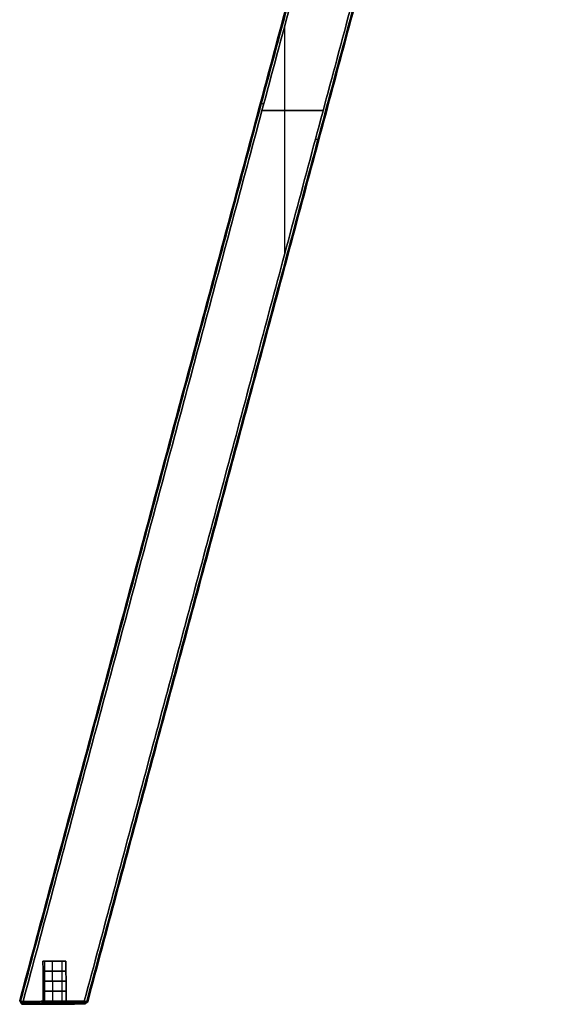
# Model space of a CAD drawing. Header units: millimetres. Extents: x -589 to 0, y -3 to 790.
# Tile 1 of 17: x -550 to -365, y -3 to 340. Entities that reach past the tile are written whole.
import ezdxf

# ---------------------------------------------------------------- set-up
doc = ezdxf.new("R2010")
doc.units = ezdxf.units.MM
doc.header["$MEASUREMENT"] = 0
doc.layers.add('IGES LEVEL 3', color=7, linetype='Continuous')

msp = doc.modelspace()

# ---------------------------------------------------------------- linework, layer by layer
at = {"layer": 'IGES LEVEL 3', "color": 255, "extrusion": (0.258819, 0.965926, 0)}
for centre, radius, start, end in [((529.31, -278.8, 180.13), 1.2, 270, 360), ((529.31, -246.2, 180.13), 1.2, 0, 90), ((529.31, 246.2, 180.13), 1.2, 270, 360), ((529.31, 278.8, 180.13), 1.2, 0, 90), ((508.71, -246.2, 172.97), 1.2, 90, 180), ((508.71, -278.8, 172.97), 1.2, 180, 270), ((508.71, 278.8, 172.97), 1.2, 90, 180), ((508.71, 246.2, 172.97), 1.2, 180, 270), ((529.31, -278.8, -144.65), 0.7, 274.7661, 360), ((529.31, -246.2, -144.65), 0.7, 0, 85.2339), ((529.31, 246.2, -144.65), 0.7, 274.7661, 360), ((529.31, 278.8, -144.65), 0.7, 0, 85.2339)]:
    msp.add_arc(centre, radius, start, end, dxfattribs=at)
at = {"layer": 'IGES LEVEL 3', "extrusion": (-0.005846, 0.999983, 0)}
for centre, radius, start, end in [((537.55, -262.5, 15), 4, 0, 180), ((537.55, 262.5, 15), 4, 0, 180), ((537.55, 262.5, 15), 4, 180, 0), ((537.55, -262.5), 5, 0, 180), ((537.55, -262.5), 5, 180, 0), ((537.55, 262.5), 5, 0, 180), ((537.55, 262.5), 5, 180, 0), ((537.55, -262.5, 1), 4, 0, 180), ((537.55, -262.5, 1), 4, 180, 0), ((537.55, 262.5, 1), 4, 0, 180), ((537.55, 262.5, 1), 4, 180, 0)]:
    msp.add_arc(centre, radius, start, end, dxfattribs=at)
at = {"layer": 'IGES LEVEL 3', "extrusion": (-0.005846, 0.999983, 4.93038e-32)}
msp.add_arc((537.55, -262.5, 15), 4, 180, 0, dxfattribs=at)
at = {"layer": 'IGES LEVEL 3', "color": 255, "extrusion": (-0.005846, 0.999983, 0)}
for centre, radius, start, end in [((537.55, -262.5, 15), 4, 0, 180), ((537.55, -262.5, 15), 4, 0, 180), ((537.55, 262.5, 15), 4, 0, 180), ((537.55, 262.5, 15), 4, 0, 180), ((537.55, -262.5, 11.5), 4, 360, 180), ((537.55, -262.5, 11.5), 4, 180, 360), ((537.55, 262.5, 11.5), 4, 360, 180), ((537.55, 262.5, 11.5), 4, 180, 360), ((537.55, -262.5, 8), 4, 360, 180), ((537.55, -262.5, 8), 4, 180, 360), ((537.55, 262.5, 8), 4, 360, 180), ((537.55, 262.5, 8), 4, 180, 360), ((537.55, -262.5, 4.5), 4, 360, 180), ((537.55, -262.5, 4.5), 4, 180, 360), ((537.55, 262.5, 4.5), 4, 360, 180), ((537.55, 262.5, 4.5), 4, 180, 360), ((537.55, -262.5), 5, 0, 180), ((537.55, -262.5), 5, 0, 180), ((537.55, -262.5), 5, 180, 0), ((537.55, -262.5), 5, 180, 0), ((537.55, 262.5), 5, 0, 180), ((537.55, 262.5), 5, 0, 180), ((537.55, 262.5), 5, 180, 0), ((537.55, 262.5), 5, 180, 0), ((537.55, -262.5, 0.25), 4.75, 360, 180), ((537.55, -262.5, 0.25), 4.75, 180, 360), ((537.55, 262.5, 0.25), 4.75, 360, 180), ((537.55, 262.5, 0.25), 4.75, 180, 360), ((537.55, -262.5, 0.5), 4.5, 360, 180), ((537.55, -262.5, 0.5), 4.5, 180, 360), ((537.55, 262.5, 0.5), 4.5, 360, 180), ((537.55, 262.5, 0.5), 4.5, 180, 360), ((537.55, -262.5, 0.75), 4.25, 360, 180), ((537.55, -262.5, 0.75), 4.25, 180, 360), ((537.55, 262.5, 0.75), 4.25, 360, 180), ((537.55, 262.5, 0.75), 4.25, 180, 360), ((537.55, -262.5, 1), 4, 0, 180), ((537.55, -262.5, 1), 4, 0, 180), ((537.55, -262.5, 1), 4, 180, 0), ((537.55, -262.5, 1), 4, 180, 0), ((537.55, 262.5, 1), 4, 0, 180), ((537.55, 262.5, 1), 4, 0, 180), ((537.55, 262.5, 1), 4, 180, 0), ((537.55, 262.5, 1), 4, 180, 0)]:
    msp.add_arc(centre, radius, start, end, dxfattribs=at)
at = {"layer": 'IGES LEVEL 3', "color": 255, "extrusion": (-0.005846, 0.999983, 4.93038e-32)}
for centre in [(537.55, -262.5, 15), (537.55, -262.5, 15), (537.55, 262.5, 15), (537.55, 262.5, 15)]:
    msp.add_arc(centre, 4, 180, 0, dxfattribs=at)
at = {"layer": 'IGES LEVEL 3', "extrusion": (0.258819, 0.965926, -1.32359e-14)}
for centre in [(529.31, -278.8, -144.15), (529.31, 246.2, -144.15)]:
    msp.add_arc(centre, 1.2, 275.455, 0, dxfattribs=at)
at = {"layer": 'IGES LEVEL 3', "extrusion": (0.258819, 0.965926, 0)}
for centre, radius, start, end in [((529.31, -246.2, -144.15), 1.2, 0, 84.545), ((529.31, 278.8, -144.15), 1.2, 0, 84.545), ((529.31, -278.8, -145.15), 0.2, 270, 0)]:
    msp.add_arc(centre, radius, start, end, dxfattribs=at)
at = {"layer": 'IGES LEVEL 3', "color": 255, "extrusion": (0.258819, 0.965926, -1.18308e-14)}
for centre in [(529.31, -278.8, -144.15), (529.31, -278.8, -144.15), (529.31, 246.2, -144.15), (529.31, 246.2, -144.15)]:
    msp.add_arc(centre, 1.2, 275.455, 0, dxfattribs=at)
at = {"layer": 'IGES LEVEL 3', "color": 255, "extrusion": (0.258819, 0.965926, 3.43166e-15)}
for centre in [(529.31, -246.2, -144.15), (529.31, 278.8, -144.15)]:
    msp.add_arc(centre, 1.2, 0, 84.545, dxfattribs=at)
at = {"layer": 'IGES LEVEL 3', "color": 255, "extrusion": (0.258819, 0.965926, 3.86062e-15)}
for centre in [(529.31, -246.2, -144.15), (529.31, 278.8, -144.15)]:
    msp.add_arc(centre, 1.2, 0, 84.545, dxfattribs=at)
at = {"layer": 'IGES LEVEL 3', "extrusion": (0.258819, 0.965926, -9.40926e-15)}
for centre in [(529.31, -246.2, -145.15), (529.31, 278.8, -145.15)]:
    msp.add_arc(centre, 0.2, 360, 90, dxfattribs=at)
at = {"layer": 'IGES LEVEL 3', "color": 255, "extrusion": (0.258819, 0.965926, 1.71583e-15)}
for centre in [(529.31, -278.8, -145.15), (529.31, -278.8, -145.15), (529.31, 246.2, -145.15), (529.31, 246.2, -145.15)]:
    msp.add_arc(centre, 0.2, 270, 0, dxfattribs=at)
at = {"layer": 'IGES LEVEL 3', "color": 255, "extrusion": (0.258819, 0.965926, -9.40926e-15)}
for centre in [(529.31, -246.2, -145.15), (529.31, -246.2, -145.15), (529.31, 278.8, -145.15), (529.31, 278.8, -145.15)]:
    msp.add_arc(centre, 0.2, 360, 90, dxfattribs=at)
at = {"layer": 'IGES LEVEL 3', "extrusion": (0.258819, 0.965926, -7.88861e-31)}
msp.add_arc((529.31, 246.2, -145.15), 0.2, 270, 0, dxfattribs=at)
at = {"layer": 'IGES LEVEL 3'}
for points, degree in [([(-549.74, -1.93, -278.8), (-466.31, 309.43, -278.8), (-382.88, 620.79, -278.8)], 2), ([(-382.88, 620.79, -246.2), (-466.31, 309.43, -246.2), (-549.74, -1.93, -246.2)], 2), ([(-549.74, -1.93, 246.2), (-466.31, 309.43, 246.2), (-382.88, 620.79, 246.2)], 2), ([(-382.88, 620.79, 278.8), (-466.31, 309.43, 278.8), (-549.74, -1.93, 278.8)], 2), ([(-381.95, 619.62, -280), (-465.26, 308.71, -280), (-548.57, -2.21, -280)], 2), ([(-548.57, -2.21, -245), (-465.26, 308.71, -245), (-381.95, 619.62, -245)], 2), ([(-381.95, 619.62, 245), (-465.26, 308.71, 245), (-548.57, -2.21, 245)], 2), ([(-548.57, -2.21, 280), (-465.26, 308.71, 280), (-381.95, 619.62, 280)], 2), ([(-366, 599.56, -245), (-446.61, 298.74, -245), (-527.21, -2.08, -245)], 2), ([(-527.21, -2.08, -280), (-446.61, 298.74, -280), (-366, 599.56, -280)], 2), ([(-366, 599.56, 280), (-446.61, 298.74, 280), (-527.21, -2.08, 280)], 2), ([(-527.21, -2.08, 245), (-446.61, 298.74, 245), (-366, 599.56, 245)], 2), ([(-526.04, -2.34, -246.2), (-445.56, 298.03, -246.2), (-365.07, 598.4, -246.2)], 2), ([(-365.07, 598.4, -278.8), (-445.56, 298.03, -278.8), (-526.04, -2.34, -278.8)], 2), ([(-526.04, -2.34, 278.8), (-445.56, 298.03, 278.8), (-365.07, 598.4, 278.8)], 2), ([(-365.07, 598.4, 246.2), (-445.56, 298.03, 246.2), (-526.04, -2.34, 246.2)], 2), ([(-541.54, -2.17, -262.5), (-541.59, 4.83, -262.5), (-541.63, 11.83, -262.5)], 2), ([(-541.54, -2.17, 262.5), (-541.59, 4.83, 262.5), (-541.63, 11.83, 262.5)], 2), ([(-533.63, 11.88, -262.5), (-533.59, 4.88, -262.5), (-533.54, -2.12, -262.5)], 2), ([(-533.63, 11.88, 262.5), (-533.59, 4.88, 262.5), (-533.54, -2.12, 262.5)], 2), ([(-549.74, -1.93, -278.8), (-549.39, -2.54, -278.8), (-549.03, -3.16, -278.8)], 2), ([(-549.74, -1.93, -246.2), (-549.39, -2.54, -246.2), (-549.03, -3.16, -246.2)], 2), ([(-549.74, -1.93, -246.2), (-549.74, -1.93, -262.5), (-549.74, -1.93, -278.8)], 2), ([(-549.74, -1.93, 246.2), (-549.39, -2.54, 246.2), (-549.03, -3.16, 246.2)], 2), ([(-549.74, -1.93, 278.8), (-549.39, -2.54, 278.8), (-549.03, -3.16, 278.8)], 2), ([(-549.74, -1.93, 278.8), (-549.74, -1.93, 262.5), (-549.74, -1.93, 246.2)], 2), ([(-549.03, -3.16, -246.2), (-549.03, -3.16, -262.5), (-549.03, -3.16, -278.8)], 2), ([(-549.03, -3.16, 278.8), (-549.03, -3.16, 262.5), (-549.03, -3.16, 246.2)], 2), ([(-548.69, -2.21, -279.99), (-548.74, -2.54, -279.66), (-548.8, -2.88, -279.33), (-548.84, -3.21, -279)], 3), ([(-548.69, -2.21, 245.01), (-548.74, -2.54, 245.34), (-548.8, -2.88, 245.67), (-548.84, -3.21, 246)], 3), ([(-527.21, -3.08, -279), (-538.02, -3.15, -279), (-548.84, -3.21, -279)], 2), ([(-548.84, -3.21, -246), (-538.02, -3.15, -246), (-527.21, -3.08, -246)], 2), ([(-527.21, -3.08, 246), (-538.02, -3.15, 246), (-548.84, -3.21, 246)], 2), ([(-548.84, -3.21, 279), (-538.02, -3.15, 279), (-527.21, -3.08, 279)], 2), ([(-548.84, -3.21, -279), (-548.84, -3.21, -262.5), (-548.84, -3.21, -246)], 2), ([(-548.84, -3.21, 246), (-548.84, -3.21, 262.5), (-548.84, -3.21, 279)], 2), ([(-527.21, -2.08, -245), (-537.89, -2.14, -245), (-548.57, -2.21, -245)], 2), ([(-548.57, -2.21, -280), (-537.89, -2.14, -280), (-527.21, -2.08, -280)], 2), ([(-527.21, -2.08, 280), (-537.89, -2.14, 280), (-548.57, -2.21, 280)], 2), ([(-548.57, -2.21, 245), (-537.89, -2.14, 245), (-527.21, -2.08, 245)], 2), ([(-542.54, -3.17, -262.5), (-542.04, -2.67, -262.5), (-541.54, -2.17, -262.5)], 2), ([(-542.54, -3.17, 262.5), (-542.04, -2.67, 262.5), (-541.54, -2.17, 262.5)], 2), ([(-533.54, -2.12, -262.5), (-533.04, -2.62, -262.5), (-532.54, -3.11, -262.5)], 2), ([(-533.54, -2.12, 262.5), (-533.04, -2.62, 262.5), (-532.54, -3.11, 262.5)], 2), ([(-527.21, -3.08, -279), (-527.21, -2.75, -279.33), (-527.21, -2.42, -279.67), (-527.21, -2.08, -280)], 3), ([(-527.21, -2.08, -245), (-527.21, -2.58, -245.5), (-527.21, -3.08, -246)], 2), ([(-527.21, -3.08, 246), (-527.21, -2.75, 245.67), (-527.21, -2.42, 245.33), (-527.21, -2.08, 245)], 3), ([(-527.21, -2.08, 280), (-527.21, -2.58, 279.5), (-527.21, -3.08, 279)], 2), ([(-527, -3.08, -278.8), (-527, -3.08, -278.91), (-527.1, -3.08, -279), (-527.21, -3.08, -279)], 3), ([(-527.21, -3.08, -246), (-527.09, -3.08, -246), (-527, -3.08, -246.09), (-527, -3.08, -246.2)], 3), ([(-527, -3.08, 246.2), (-527, -3.08, 246.09), (-527.1, -3.08, 246), (-527.21, -3.08, 246)], 3), ([(-527.21, -3.08, 279), (-527.09, -3.08, 279), (-527, -3.08, 278.91), (-527, -3.08, 278.8)], 3), ([(-526.04, -2.34, -278.8), (-526.52, -2.71, -278.8), (-527, -3.08, -278.8)], 2), ([(-527, -3.08, -246.2), (-526.68, -2.83, -246.2), (-526.36, -2.59, -246.2), (-526.04, -2.34, -246.2)], 3), ([(-526.04, -2.34, 246.2), (-526.52, -2.71, 246.2), (-527, -3.08, 246.2)], 2), ([(-527, -3.08, 278.8), (-526.68, -2.83, 278.8), (-526.36, -2.59, 278.8), (-526.04, -2.34, 278.8)], 3), ([(-527, -3.08, -246.2), (-527, -3.08, -262.5), (-527, -3.08, -278.8)], 2), ([(-527, -3.08, 278.8), (-527, -3.08, 262.5), (-527, -3.08, 246.2)], 2), ([(-526.04, -2.34, -278.8), (-526.04, -2.34, -262.5), (-526.04, -2.34, -246.2)], 2), ([(-526.04, -2.34, 246.2), (-526.04, -2.34, 262.5), (-526.04, -2.34, 278.8)], 2)]:
    msp.add_open_spline(points, degree=degree, dxfattribs=at)
at = {"layer": 'IGES LEVEL 3', "color": 255}
for points, degree in [([(-549.74, -1.93, -278.8), (-466.31, 309.43, -278.8), (-382.88, 620.79, -278.8)], 2), ([(-549.74, -1.93, -278.8), (-466.31, 309.43, -278.8), (-382.88, 620.79, -278.8)], 2), ([(-382.88, 620.79, -246.2), (-466.31, 309.43, -246.2), (-549.74, -1.93, -246.2)], 2), ([(-549.74, -1.93, -262.5), (-466.31, 309.43, -262.5), (-382.88, 620.79, -262.5)], 2), ([(-382.88, 620.79, -246.2), (-466.31, 309.43, -246.2), (-549.74, -1.93, -246.2)], 2), ([(-549.74, -1.93, 246.2), (-466.31, 309.43, 246.2), (-382.88, 620.79, 246.2)], 2), ([(-549.74, -1.93, 246.2), (-466.31, 309.43, 246.2), (-382.88, 620.79, 246.2)], 2), ([(-382.88, 620.79, 278.8), (-466.31, 309.43, 278.8), (-549.74, -1.93, 278.8)], 2), ([(-549.74, -1.93, 262.5), (-466.31, 309.43, 262.5), (-382.88, 620.79, 262.5)], 2), ([(-382.88, 620.79, 278.8), (-466.31, 309.43, 278.8), (-549.74, -1.93, 278.8)], 2), ([(-549.32, -2.05, -279.73), (-465.93, 309.16, -279.73), (-382.54, 620.36, -279.73)], 2), ([(-549.32, -2.05, -245.27), (-465.93, 309.16, -245.27), (-382.54, 620.36, -245.27)], 2), ([(-549.32, -2.05, 245.27), (-465.93, 309.16, 245.27), (-382.54, 620.36, 245.27)], 2), ([(-549.32, -2.05, 279.73), (-465.93, 309.16, 279.73), (-382.54, 620.36, 279.73)], 2), ([(-548.57, -2.21, -245), (-465.26, 308.71, -245), (-381.95, 619.62, -245)], 2), ([(-381.95, 619.62, -280), (-465.26, 308.71, -280), (-548.57, -2.21, -280)], 2), ([(-381.95, 619.62, -280), (-465.26, 308.71, -280), (-548.57, -2.21, -280)], 2), ([(-548.57, -2.21, -245), (-465.26, 308.71, -245), (-381.95, 619.62, -245)], 2), ([(-548.57, -2.21, 280), (-465.26, 308.71, 280), (-381.95, 619.62, 280)], 2), ([(-381.95, 619.62, 245), (-465.26, 308.71, 245), (-548.57, -2.21, 245)], 2), ([(-381.95, 619.62, 245), (-465.26, 308.71, 245), (-548.57, -2.21, 245)], 2), ([(-548.57, -2.21, 280), (-465.26, 308.71, 280), (-381.95, 619.62, 280)], 2), ([(-366, 599.56, -245), (-446.61, 298.74, -245), (-527.21, -2.08, -245)], 2), ([(-366, 599.56, -245), (-446.61, 298.74, -245), (-527.21, -2.08, -245)], 2), ([(-527.21, -2.08, -280), (-446.61, 298.74, -280), (-366, 599.56, -280)], 2), ([(-527.21, -2.08, -280), (-446.61, 298.74, -280), (-366, 599.56, -280)], 2), ([(-366, 599.56, 280), (-446.61, 298.74, 280), (-527.21, -2.08, 280)], 2), ([(-366, 599.56, 280), (-446.61, 298.74, 280), (-527.21, -2.08, 280)], 2), ([(-527.21, -2.08, 245), (-446.61, 298.74, 245), (-366, 599.56, 245)], 2), ([(-527.21, -2.08, 245), (-446.61, 298.74, 245), (-366, 599.56, 245)], 2), ([(-526.38, -2.27, -245.35), (-445.86, 298.24, -245.35), (-365.34, 598.74, -245.35)], 2), ([(-526.38, -2.27, -279.65), (-445.86, 298.24, -279.65), (-365.34, 598.74, -279.65)], 2), ([(-526.38, -2.27, 279.65), (-445.86, 298.24, 279.65), (-365.34, 598.74, 279.65)], 2), ([(-526.38, -2.27, 245.35), (-445.86, 298.24, 245.35), (-365.34, 598.74, 245.35)], 2), ([(-526.04, -2.34, -246.2), (-445.56, 298.03, -246.2), (-365.07, 598.4, -246.2)], 2), ([(-365.07, 598.4, -278.8), (-445.56, 298.03, -278.8), (-526.04, -2.34, -278.8)], 2), ([(-526.04, -2.34, -246.2), (-445.56, 298.03, -246.2), (-365.07, 598.4, -246.2)], 2), ([(-365.07, 598.4, -262.5), (-445.56, 298.03, -262.5), (-526.04, -2.34, -262.5)], 2), ([(-365.07, 598.4, -278.8), (-445.56, 298.03, -278.8), (-526.04, -2.34, -278.8)], 2), ([(-526.04, -2.34, 278.8), (-445.56, 298.03, 278.8), (-365.07, 598.4, 278.8)], 2), ([(-365.07, 598.4, 246.2), (-445.56, 298.03, 246.2), (-526.04, -2.34, 246.2)], 2), ([(-526.04, -2.34, 278.8), (-445.56, 298.03, 278.8), (-365.07, 598.4, 278.8)], 2), ([(-365.07, 598.4, 262.5), (-445.56, 298.03, 262.5), (-526.04, -2.34, 262.5)], 2), ([(-365.07, 598.4, 246.2), (-445.56, 298.03, 246.2), (-526.04, -2.34, 246.2)], 2), ([(-457.29, 258.88, -245), (-457.29, 298.68, -245), (-457.29, 338.47, -245)], 2), ([(-457.29, 258.88, -280), (-457.29, 298.68, -280), (-457.29, 338.47, -280)], 2), ([(-457.29, 258.88, 280), (-457.29, 298.68, 280), (-457.29, 338.47, 280)], 2), ([(-457.29, 258.88, 245), (-457.29, 298.68, 245), (-457.29, 338.47, 245)], 2), ([(-466.31, 309.43, -278.8), (-466.31, 309.43, -262.5), (-466.31, 309.43, -246.2)], 2), ([(-466.31, 309.43, 246.2), (-466.31, 309.43, 262.5), (-466.31, 309.43, 278.8)], 2), ([(-443.94, 308.71, -245), (-454.6, 308.71, -245), (-465.26, 308.71, -245)], 2), ([(-465.26, 308.71, -280), (-454.6, 308.71, -280), (-443.94, 308.71, -280)], 2), ([(-443.94, 308.71, 280), (-454.6, 308.71, 280), (-465.26, 308.71, 280)], 2), ([(-465.26, 308.71, 245), (-454.6, 308.71, 245), (-443.94, 308.71, 245)], 2), ([(-445.56, 298.03, -278.8), (-445.56, 298.03, -262.5), (-445.56, 298.03, -246.2)], 2), ([(-445.56, 298.03, 246.2), (-445.56, 298.03, 262.5), (-445.56, 298.03, 278.8)], 2), ([(-541.63, 11.83, -262.5), (-537.63, 11.86, -262.5), (-533.63, 11.88, -262.5)], 2), ([(-541.63, 11.83, 262.5), (-537.63, 11.86, 262.5), (-533.63, 11.88, 262.5)], 2), ([(-541.63, 11.83, -262.5), (-541.59, 4.83, -262.5), (-541.54, -2.17, -262.5)], 2), ([(-541.54, -2.17, -262.5), (-541.59, 4.83, -262.5), (-541.63, 11.83, -262.5)], 2), ([(-541.63, 11.83, 262.5), (-541.59, 4.83, 262.5), (-541.54, -2.17, 262.5)], 2), ([(-541.54, -2.17, 262.5), (-541.59, 4.83, 262.5), (-541.63, 11.83, 262.5)], 2), ([(-541.15, 11.84, -260.61), (-541.11, 4.84, -260.61), (-541.07, -2.16, -260.61)], 2), ([(-541.15, 11.84, -264.39), (-541.11, 4.84, -264.39), (-541.07, -2.16, -264.39)], 2), ([(-541.15, 11.84, 264.39), (-541.11, 4.84, 264.39), (-541.07, -2.16, 264.39)], 2), ([(-541.15, 11.84, 260.61), (-541.11, 4.84, 260.61), (-541.07, -2.16, 260.61)], 2), ([(-538.41, 11.85, -258.58), (-538.37, 4.85, -258.58), (-538.32, -2.15, -258.58)], 2), ([(-538.41, 11.85, -266.42), (-538.37, 4.85, -266.42), (-538.32, -2.15, -266.42)], 2), ([(-538.41, 11.85, 266.42), (-538.37, 4.85, 266.42), (-538.32, -2.15, 266.42)], 2), ([(-538.41, 11.85, 258.58), (-538.37, 4.85, 258.58), (-538.32, -2.15, 258.58)], 2), ([(-537.63, 11.86, -266.5), (-537.63, 11.86, -262.5), (-537.63, 11.86, -258.5)], 2), ([(-537.63, 11.86, 258.5), (-537.63, 11.86, 262.5), (-537.63, 11.86, 266.5)], 2), ([(-535.09, 11.87, -259.41), (-535.05, 4.87, -259.41), (-535.01, -2.13, -259.41)], 2), ([(-535.09, 11.87, -265.59), (-535.05, 4.87, -265.59), (-535.01, -2.13, -265.59)], 2), ([(-535.09, 11.87, 265.59), (-535.05, 4.87, 265.59), (-535.01, -2.13, 265.59)], 2), ([(-535.09, 11.87, 259.41), (-535.05, 4.87, 259.41), (-535.01, -2.13, 259.41)], 2), ([(-533.54, -2.12, -262.5), (-533.59, 4.88, -262.5), (-533.63, 11.88, -262.5)], 2), ([(-533.63, 11.88, -262.5), (-533.59, 4.88, -262.5), (-533.54, -2.12, -262.5)], 2), ([(-533.54, -2.12, 262.5), (-533.59, 4.88, 262.5), (-533.63, 11.88, 262.5)], 2), ([(-533.63, 11.88, 262.5), (-533.59, 4.88, 262.5), (-533.54, -2.12, 262.5)], 2), ([(-549.03, -3.16, -278.8), (-549.39, -2.54, -278.8), (-549.74, -1.93, -278.8)], 2), ([(-549.74, -1.93, -278.8), (-549.39, -2.54, -278.8), (-549.03, -3.16, -278.8)], 2), ([(-549.03, -3.16, -246.2), (-549.39, -2.54, -246.2), (-549.74, -1.93, -246.2)], 2), ([(-549.74, -1.93, -246.2), (-549.74, -1.93, -262.5), (-549.74, -1.93, -278.8)], 2), ([(-549.74, -1.93, -262.5), (-549.39, -2.54, -262.5), (-549.03, -3.16, -262.5)], 2), ([(-549.74, -1.93, -246.2), (-549.39, -2.54, -246.2), (-549.03, -3.16, -246.2)], 2), ([(-549.74, -1.93, -246.2), (-549.74, -1.93, -262.5), (-549.74, -1.93, -278.8)], 2), ([(-549.03, -3.16, 246.2), (-549.39, -2.54, 246.2), (-549.74, -1.93, 246.2)], 2), ([(-549.74, -1.93, 246.2), (-549.39, -2.54, 246.2), (-549.03, -3.16, 246.2)], 2), ([(-549.03, -3.16, 278.8), (-549.39, -2.54, 278.8), (-549.74, -1.93, 278.8)], 2), ([(-549.74, -1.93, 278.8), (-549.74, -1.93, 262.5), (-549.74, -1.93, 246.2)], 2), ([(-549.74, -1.93, 262.5), (-549.39, -2.54, 262.5), (-549.03, -3.16, 262.5)], 2), ([(-549.74, -1.93, 278.8), (-549.39, -2.54, 278.8), (-549.03, -3.16, 278.8)], 2), ([(-549.74, -1.93, 278.8), (-549.74, -1.93, 262.5), (-549.74, -1.93, 246.2)], 2), ([(-549.39, -2.54, -278.8), (-549.39, -2.54, -262.5), (-549.39, -2.54, -246.2)], 2), ([(-549.39, -2.54, 246.2), (-549.39, -2.54, 262.5), (-549.39, -2.54, 278.8)], 2), ([(-548.96, -3.18, -278.95), (-549.14, -2.61, -279.34), (-549.32, -2.05, -279.73)], 2), ([(-548.96, -3.18, -246.05), (-549.14, -2.61, -245.66), (-549.32, -2.05, -245.27)], 2), ([(-548.96, -3.18, 246.05), (-549.14, -2.61, 245.66), (-549.32, -2.05, 245.27)], 2), ([(-548.96, -3.18, 278.95), (-549.14, -2.61, 279.34), (-549.32, -2.05, 279.73)], 2), ([(-549.03, -3.16, -278.8), (-549.03, -3.16, -262.5), (-549.03, -3.16, -246.2)], 2), ([(-549.03, -3.16, -246.2), (-549.03, -3.16, -262.5), (-549.03, -3.16, -278.8)], 2), ([(-548.84, -3.21, -262.5), (-548.94, -3.18, -262.5), (-549.03, -3.16, -262.5)], 2), ([(-549.03, -3.16, 246.2), (-549.03, -3.16, 262.5), (-549.03, -3.16, 278.8)], 2), ([(-549.03, -3.16, 278.8), (-549.03, -3.16, 262.5), (-549.03, -3.16, 246.2)], 2), ([(-548.84, -3.21, 262.5), (-548.94, -3.18, 262.5), (-549.03, -3.16, 262.5)], 2), ([(-548.94, -3.18, -278.97), (-548.94, -3.18, -262.5), (-548.94, -3.18, -246.03)], 2), ([(-548.94, -3.18, 246.03), (-548.94, -3.18, 262.5), (-548.94, -3.18, 278.97)], 2), ([(-548.69, -2.21, -279.99), (-548.74, -2.54, -279.66), (-548.8, -2.88, -279.33), (-548.84, -3.21, -279)], 3), ([(-548.69, -2.21, -279.99), (-548.74, -2.54, -279.66), (-548.8, -2.88, -279.33), (-548.84, -3.21, -279)], 3), ([(-548.69, -2.21, 245.01), (-548.74, -2.54, 245.34), (-548.8, -2.88, 245.67), (-548.84, -3.21, 246)], 3), ([(-548.69, -2.21, 245.01), (-548.74, -2.54, 245.34), (-548.8, -2.88, 245.67), (-548.84, -3.21, 246)], 3), ([(-548.84, -3.21, -279), (-538.02, -3.15, -279), (-527.21, -3.08, -279)], 2), ([(-527.21, -3.08, -246), (-538.02, -3.15, -246), (-548.84, -3.21, -246)], 2), ([(-548.84, -3.21, -246), (-538.02, -3.15, -246), (-527.21, -3.08, -246)], 2), ([(-527.21, -3.08, -279), (-538.02, -3.15, -279), (-548.84, -3.21, -279)], 2), ([(-548.84, -3.21, 246), (-538.02, -3.15, 246), (-527.21, -3.08, 246)], 2), ([(-527.21, -3.08, 279), (-538.02, -3.15, 279), (-548.84, -3.21, 279)], 2), ([(-548.84, -3.21, 279), (-538.02, -3.15, 279), (-527.21, -3.08, 279)], 2), ([(-527.21, -3.08, 246), (-538.02, -3.15, 246), (-548.84, -3.21, 246)], 2), ([(-542.54, -3.17, -262.5), (-545.69, -3.19, -262.5), (-548.84, -3.21, -262.5)], 2), ([(-542.54, -3.17, 262.5), (-545.69, -3.19, 262.5), (-548.84, -3.21, 262.5)], 2), ([(-548.84, -3.21, -279), (-548.84, -3.21, -262.5), (-548.84, -3.21, -246)], 2), ([(-548.84, -3.21, -279), (-548.84, -3.21, -262.5), (-548.84, -3.21, -246)], 2), ([(-548.84, -3.21, 246), (-548.84, -3.21, 262.5), (-548.84, -3.21, 279)], 2), ([(-548.84, -3.21, 246), (-548.84, -3.21, 262.5), (-548.84, -3.21, 279)], 2), ([(-548.76, -2.68, -279.53), (-537.99, -2.65, -279.5), (-527.21, -2.61, -279.47)], 2), ([(-548.76, -2.68, -245.47), (-537.99, -2.65, -245.5), (-527.21, -2.61, -245.53)], 2), ([(-548.76, -2.68, 245.47), (-537.99, -2.65, 245.5), (-527.21, -2.61, 245.53)], 2), ([(-548.76, -2.68, 279.53), (-537.99, -2.65, 279.5), (-527.21, -2.61, 279.47)], 2), ([(-527.21, -2.08, -280), (-537.89, -2.14, -280), (-548.57, -2.21, -280)], 2), ([(-548.57, -2.21, -245), (-537.89, -2.14, -245), (-527.21, -2.08, -245)], 2), ([(-527.21, -2.08, -245), (-537.89, -2.14, -245), (-548.57, -2.21, -245)], 2), ([(-548.57, -2.21, -280), (-537.89, -2.14, -280), (-527.21, -2.08, -280)], 2), ([(-527.21, -2.08, 245), (-537.89, -2.14, 245), (-548.57, -2.21, 245)], 2), ([(-548.57, -2.21, 280), (-537.89, -2.14, 280), (-527.21, -2.08, 280)], 2), ([(-527.21, -2.08, 280), (-537.89, -2.14, 280), (-548.57, -2.21, 280)], 2), ([(-548.57, -2.21, 245), (-537.89, -2.14, 245), (-527.21, -2.08, 245)], 2), ([(-541.54, -2.17, -262.5), (-542.04, -2.67, -262.5), (-542.54, -3.17, -262.5)], 2), ([(-542.54, -3.17, -262.5), (-542.04, -2.67, -262.5), (-541.54, -2.17, -262.5)], 2), ([(-541.54, -2.17, 262.5), (-542.04, -2.67, 262.5), (-542.54, -3.17, 262.5)], 2), ([(-542.54, -3.17, 262.5), (-542.04, -2.67, 262.5), (-541.54, -2.17, 262.5)], 2), ([(-541.07, -2.16, -260.61), (-541.51, -2.67, -260.38), (-541.95, -3.17, -260.14)], 2), ([(-541.07, -2.16, -264.39), (-541.51, -2.67, -264.62), (-541.95, -3.17, -264.86)], 2), ([(-541.07, -2.16, 264.39), (-541.51, -2.67, 264.62), (-541.95, -3.17, 264.86)], 2), ([(-541.07, -2.16, 260.61), (-541.51, -2.67, 260.38), (-541.95, -3.17, 260.14)], 2), ([(-538.32, -2.15, -258.58), (-538.42, -2.65, -258.09), (-538.51, -3.15, -257.6)], 2), ([(-538.32, -2.15, -266.42), (-538.42, -2.65, -266.91), (-538.51, -3.15, -267.4)], 2), ([(-538.32, -2.15, 266.42), (-538.42, -2.65, 266.91), (-538.51, -3.15, 267.4)], 2), ([(-538.32, -2.15, 258.58), (-538.42, -2.65, 258.09), (-538.51, -3.15, 257.6)], 2), ([(-538.02, -2.15, -280), (-538.02, -2.65, -279.5), (-538.02, -3.15, -279)], 2), ([(-538.02, -3.15, -246), (-538.02, -2.65, -245.5), (-538.02, -2.15, -245)], 2), ([(-538.02, -2.15, 245), (-538.02, -2.65, 245.5), (-538.02, -3.15, 246)], 2), ([(-538.02, -3.15, 279), (-538.02, -2.65, 279.5), (-538.02, -2.15, 280)], 2), ([(-537.85, -3.14, -279), (-537.85, -3.14, -273.25), (-537.85, -3.14, -267.49)], 2), ([(-537.85, -3.14, -257.51), (-537.85, -3.14, -251.75), (-537.85, -3.14, -246)], 2), ([(-537.85, -3.14, 246), (-537.85, -3.14, 251.75), (-537.85, -3.14, 257.51)], 2), ([(-537.85, -3.14, 267.49), (-537.85, -3.14, 273.25), (-537.85, -3.14, 279)], 2), ([(-535.01, -2.13, -259.41), (-534.69, -2.63, -259.02), (-534.37, -3.12, -258.63)], 2), ([(-535.01, -2.13, -265.59), (-534.69, -2.63, -265.98), (-534.37, -3.12, -266.37)], 2), ([(-535.01, -2.13, 265.59), (-534.69, -2.63, 265.98), (-534.37, -3.12, 266.37)], 2), ([(-535.01, -2.13, 259.41), (-534.69, -2.63, 259.02), (-534.37, -3.12, 258.63)], 2), ([(-532.54, -3.11, -262.5), (-533.04, -2.62, -262.5), (-533.54, -2.12, -262.5)], 2), ([(-533.54, -2.12, -262.5), (-533.04, -2.62, -262.5), (-532.54, -3.11, -262.5)], 2), ([(-532.54, -3.11, 262.5), (-533.04, -2.62, 262.5), (-533.54, -2.12, 262.5)], 2), ([(-533.54, -2.12, 262.5), (-533.04, -2.62, 262.5), (-532.54, -3.11, 262.5)], 2), ([(-527, -3.08, -262.5), (-529.77, -3.1, -262.5), (-532.54, -3.11, -262.5)], 2), ([(-527, -3.08, 262.5), (-529.77, -3.1, 262.5), (-532.54, -3.11, 262.5)], 2), ([(-527.21, -3.08, -279), (-527.21, -2.75, -279.33), (-527.21, -2.42, -279.67), (-527.21, -2.08, -280)], 3), ([(-527.21, -3.08, -279), (-527.21, -2.58, -279.5), (-527.21, -2.08, -280)], 2), ([(-527.21, -2.08, -280), (-526.59, -2.22, -280.02), (-526.02, -2.34, -279.44), (-526.04, -2.34, -278.8)], 3), ([(-527.21, -2.08, -245), (-527.21, -2.58, -245.5), (-527.21, -3.08, -246)], 2), ([(-526.04, -2.34, -246.2), (-526.02, -2.34, -245.56), (-526.59, -2.22, -244.98), (-527.21, -2.08, -245)], 3), ([(-527.21, -2.08, -245), (-527.21, -2.58, -245.5), (-527.21, -3.08, -246)], 2), ([(-527.21, -3.08, 246), (-527.21, -2.75, 245.67), (-527.21, -2.42, 245.33), (-527.21, -2.08, 245)], 3), ([(-527.21, -3.08, 246), (-527.21, -2.58, 245.5), (-527.21, -2.08, 245)], 2), ([(-527.21, -2.08, 245), (-526.59, -2.22, 244.98), (-526.02, -2.34, 245.56), (-526.04, -2.34, 246.2)], 3), ([(-527.21, -2.08, 280), (-527.21, -2.58, 279.5), (-527.21, -3.08, 279)], 2), ([(-526.04, -2.34, 278.8), (-526.02, -2.34, 279.44), (-526.59, -2.22, 280.02), (-527.21, -2.08, 280)], 3), ([(-527.21, -2.08, 280), (-527.21, -2.58, 279.5), (-527.21, -3.08, 279)], 2), ([(-526.52, -2.71, -278.8), (-526.51, -2.71, -279.17), (-526.84, -2.65, -279.51), (-527.21, -2.58, -279.5)], 3), ([(-527.21, -2.58, -245.5), (-526.84, -2.65, -245.49), (-526.51, -2.71, -245.83), (-526.52, -2.71, -246.2)], 3), ([(-526.52, -2.71, 246.2), (-526.51, -2.71, 245.83), (-526.84, -2.65, 245.49), (-527.21, -2.58, 245.5)], 3), ([(-527.21, -2.58, 279.5), (-526.84, -2.65, 279.51), (-526.51, -2.71, 279.17), (-526.52, -2.71, 278.8)], 3), ([(-527, -3.08, -278.8), (-527, -3.08, -278.91), (-527.1, -3.08, -279), (-527.21, -3.08, -279)], 3), ([(-527.21, -3.08, -246), (-527.1, -3.08, -246), (-527, -3.08, -246.09), (-527, -3.08, -246.2)], 3), ([(-527.21, -3.08, -246), (-527.09, -3.08, -246), (-527, -3.08, -246.09), (-527, -3.08, -246.2)], 3), ([(-527, -3.08, -278.8), (-527, -3.08, -278.91), (-527.1, -3.08, -279), (-527.21, -3.08, -279)], 3), ([(-527, -3.08, 246.2), (-527, -3.08, 246.09), (-527.1, -3.08, 246), (-527.21, -3.08, 246)], 3), ([(-527.21, -3.08, 279), (-527.1, -3.08, 279), (-527, -3.08, 278.91), (-527, -3.08, 278.8)], 3), ([(-527.21, -3.08, 279), (-527.09, -3.08, 279), (-527, -3.08, 278.91), (-527, -3.08, 278.8)], 3), ([(-527, -3.08, 246.2), (-527, -3.08, 246.09), (-527.1, -3.08, 246), (-527.21, -3.08, 246)], 3), ([(-526.38, -2.26, -279.65), (-526.72, -2.67, -279.29), (-527.06, -3.08, -278.94)], 2), ([(-526.38, -2.26, -245.35), (-526.72, -2.67, -245.71), (-527.06, -3.08, -246.06)], 2), ([(-526.38, -2.26, 245.35), (-526.72, -2.67, 245.71), (-527.06, -3.08, 246.06)], 2), ([(-526.38, -2.26, 279.65), (-526.72, -2.67, 279.29), (-527.06, -3.08, 278.94)], 2), ([(-526.04, -2.34, -278.8), (-526.52, -2.71, -278.8), (-527, -3.08, -278.8)], 2), ([(-526.04, -2.34, -278.8), (-526.52, -2.71, -278.8), (-527, -3.08, -278.8)], 2), ([(-527, -3.08, -246.2), (-526.52, -2.71, -246.2), (-526.04, -2.34, -246.2)], 2), ([(-526.04, -2.34, -262.5), (-526.52, -2.71, -262.5), (-527, -3.08, -262.5)], 2), ([(-527, -3.08, -246.2), (-526.52, -2.71, -246.2), (-526.04, -2.34, -246.2)], 2), ([(-526.04, -2.34, 246.2), (-526.52, -2.71, 246.2), (-527, -3.08, 246.2)], 2), ([(-526.04, -2.34, 246.2), (-526.52, -2.71, 246.2), (-527, -3.08, 246.2)], 2), ([(-527, -3.08, 278.8), (-526.52, -2.71, 278.8), (-526.04, -2.34, 278.8)], 2), ([(-526.04, -2.34, 262.5), (-526.52, -2.71, 262.5), (-527, -3.08, 262.5)], 2), ([(-527, -3.08, 278.8), (-526.52, -2.71, 278.8), (-526.04, -2.34, 278.8)], 2), ([(-527, -3.08, -278.8), (-527, -3.08, -262.5), (-527, -3.08, -246.2)], 2), ([(-527, -3.08, -246.2), (-527, -3.08, -262.5), (-527, -3.08, -278.8)], 2), ([(-527, -3.08, 246.2), (-527, -3.08, 262.5), (-527, -3.08, 278.8)], 2), ([(-527, -3.08, 278.8), (-527, -3.08, 262.5), (-527, -3.08, 246.2)], 2), ([(-526.52, -2.71, -278.8), (-526.52, -2.71, -262.5), (-526.52, -2.71, -246.2)], 2), ([(-526.52, -2.71, 246.2), (-526.52, -2.71, 262.5), (-526.52, -2.71, 278.8)], 2), ([(-526.04, -2.34, -246.2), (-526.04, -2.34, -262.5), (-526.04, -2.34, -278.8)], 2), ([(-526.04, -2.34, -278.8), (-526.04, -2.34, -262.5), (-526.04, -2.34, -246.2)], 2), ([(-526.04, -2.34, 278.8), (-526.04, -2.34, 262.5), (-526.04, -2.34, 246.2)], 2), ([(-526.04, -2.34, 246.2), (-526.04, -2.34, 262.5), (-526.04, -2.34, 278.8)], 2)]:
    msp.add_open_spline(points, degree=degree, dxfattribs=at)
at = {"layer": 'IGES LEVEL 3'}
for points, knots in [([(-548.84, -3.21, -246), (-548.83, -3.15, -245.95), (-548.83, -3.1, -245.89), (-548.82, -3.04, -245.84), (-548.79, -2.82, -245.62), (-548.75, -2.6, -245.4), (-548.72, -2.38, -245.18), (-548.71, -2.33, -245.12), (-548.7, -2.27, -245.06), (-548.69, -2.21, -245.01)], [0, 0, 0, 0, 0.000234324, 0.000234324, 0.000234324, 0.00117158, 0.00117158, 0.00117158, 0.00141498, 0.00141498, 0.00141498, 0.00141498]), ([(-548.84, -3.21, 279), (-548.83, -3.15, 279.05), (-548.83, -3.1, 279.11), (-548.82, -3.04, 279.16), (-548.79, -2.82, 279.38), (-548.75, -2.6, 279.6), (-548.72, -2.38, 279.82), (-548.71, -2.33, 279.88), (-548.7, -2.27, 279.94), (-548.69, -2.21, 279.99)], [0, 0, 0, 0, 0.000234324, 0.000234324, 0.000234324, 0.00117158, 0.00117158, 0.00117158, 0.00141498, 0.00141498, 0.00141498, 0.00141498]), ([(-527.21, -2.08, -245), (-526.82, -2.17, -245), (-526.48, -2.24, -245.21), (-526.1, -2.33, -245.7), (-526.04, -2.34, -245.98), (-526.04, -2.34, -246.2)], [0, 0, 0, 0, 0.5, 0.5, 1, 1, 1, 1]), ([(-526.04, -2.34, -278.8), (-526.04, -2.34, -279.02), (-526.1, -2.33, -279.3), (-526.48, -2.24, -279.79), (-526.82, -2.17, -280), (-527.21, -2.08, -280)], [0, 0, 0, 0, 0.5, 0.5, 1, 1, 1, 1]), ([(-527.21, -2.08, 280), (-526.82, -2.17, 280), (-526.48, -2.24, 279.79), (-526.1, -2.33, 279.3), (-526.04, -2.34, 279.02), (-526.04, -2.34, 278.8)], [0, 0, 0, 0, 0.5, 0.5, 1, 1, 1, 1]), ([(-526.04, -2.34, 246.2), (-526.04, -2.34, 245.98), (-526.1, -2.33, 245.7), (-526.48, -2.24, 245.21), (-526.82, -2.17, 245), (-527.21, -2.08, 245)], [0, 0, 0, 0, 0.5, 0.5, 1, 1, 1, 1])]:
    msp.add_open_spline(points, degree=3, knots=knots, dxfattribs=at)
at = {"layer": 'IGES LEVEL 3', "color": 255}
for points, knots in [([(-548.84, -3.21, -246), (-548.83, -3.15, -245.95), (-548.83, -3.1, -245.89), (-548.82, -3.04, -245.84), (-548.79, -2.82, -245.62), (-548.75, -2.6, -245.4), (-548.72, -2.38, -245.18), (-548.71, -2.33, -245.12), (-548.7, -2.27, -245.06), (-548.69, -2.21, -245.01)], [0, 0, 0, 0, 0.000234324, 0.000234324, 0.000234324, 0.00117158, 0.00117158, 0.00117158, 0.00141498, 0.00141498, 0.00141498, 0.00141498]), ([(-548.84, -3.21, -246), (-548.83, -3.15, -245.95), (-548.83, -3.1, -245.89), (-548.82, -3.04, -245.84), (-548.79, -2.82, -245.62), (-548.75, -2.6, -245.4), (-548.72, -2.38, -245.18), (-548.71, -2.33, -245.12), (-548.7, -2.27, -245.06), (-548.69, -2.21, -245.01)], [4, 4, 4, 4, 4.000234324, 4.000234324, 4.000234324, 4.00117158, 4.00117158, 4.00117158, 4.00141498, 4.00141498, 4.00141498, 4.00141498]), ([(-548.84, -3.21, 279), (-548.83, -3.15, 279.05), (-548.83, -3.1, 279.11), (-548.82, -3.04, 279.16), (-548.79, -2.82, 279.38), (-548.75, -2.6, 279.6), (-548.72, -2.38, 279.82), (-548.71, -2.33, 279.88), (-548.7, -2.27, 279.94), (-548.69, -2.21, 279.99)], [0, 0, 0, 0, 0.000234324, 0.000234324, 0.000234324, 0.00117158, 0.00117158, 0.00117158, 0.00141498, 0.00141498, 0.00141498, 0.00141498]), ([(-548.84, -3.21, 279), (-548.83, -3.15, 279.05), (-548.83, -3.1, 279.11), (-548.82, -3.04, 279.16), (-548.79, -2.82, 279.38), (-548.75, -2.6, 279.6), (-548.72, -2.38, 279.82), (-548.71, -2.33, 279.88), (-548.7, -2.27, 279.94), (-548.69, -2.21, 279.99)], [4, 4, 4, 4, 4.000234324, 4.000234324, 4.000234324, 4.00117158, 4.00117158, 4.00117158, 4.00141498, 4.00141498, 4.00141498, 4.00141498]), ([(-527.21, -2.08, -245), (-526.82, -2.17, -245), (-526.48, -2.24, -245.21), (-526.1, -2.33, -245.7), (-526.04, -2.34, -245.98), (-526.04, -2.34, -246.2)], [1, 1, 1, 1, 1.5, 1.5, 2, 2, 2, 2]), ([(-526.04, -2.34, -278.8), (-526.04, -2.34, -279.02), (-526.1, -2.33, -279.3), (-526.48, -2.24, -279.79), (-526.82, -2.17, -280), (-527.21, -2.08, -280)], [1, 1, 1, 1, 1.5, 1.5, 2, 2, 2, 2]), ([(-527.21, -2.08, 280), (-526.82, -2.17, 280), (-526.48, -2.24, 279.79), (-526.1, -2.33, 279.3), (-526.04, -2.34, 279.02), (-526.04, -2.34, 278.8)], [1, 1, 1, 1, 1.5, 1.5, 2, 2, 2, 2]), ([(-526.04, -2.34, 246.2), (-526.04, -2.34, 245.98), (-526.1, -2.33, 245.7), (-526.48, -2.24, 245.21), (-526.82, -2.17, 245), (-527.21, -2.08, 245)], [1, 1, 1, 1, 1.5, 1.5, 2, 2, 2, 2])]:
    msp.add_open_spline(points, degree=3, knots=knots, dxfattribs=at)
at = {"layer": 'IGES LEVEL 3'}
for points in [[(-548.57, -2.21, -280), (-548.61, -2.21, -280), (-548.65, -2.21, -280), (-548.69, -2.21, -279.99)], [(-548.69, -2.21, -245.01), (-548.65, -2.21, -245), (-548.61, -2.21, -245), (-548.57, -2.21, -245)], [(-548.57, -2.21, 245), (-548.61, -2.21, 245), (-548.65, -2.21, 245), (-548.69, -2.21, 245.01)], [(-548.69, -2.21, 279.99), (-548.65, -2.21, 280), (-548.61, -2.21, 280), (-548.57, -2.21, 280)]]:
    msp.add_rational_spline(points, [1, 0.999244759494, 0.999244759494, 1], degree=3, dxfattribs=at)
at = {"layer": 'IGES LEVEL 3', "color": 255}
for points, weights in [([(-548.57, -2.21, -280), (-548.61, -2.21, -280), (-548.65, -2.21, -280), (-548.69, -2.21, -279.99)], [1, 0.999244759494, 0.999244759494, 1]), ([(-548.69, -2.21, -245.01), (-548.65, -2.21, -245), (-548.61, -2.21, -245), (-548.57, -2.21, -245)], [1, 0.999244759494, 0.999244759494, 1]), ([(-548.57, -2.21, -280), (-548.61, -2.21, -280), (-548.65, -2.21, -280), (-548.69, -2.21, -279.99)], [1, 0.999244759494, 0.999244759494, 1]), ([(-548.69, -2.21, -245.01), (-548.65, -2.21, -245), (-548.61, -2.21, -245), (-548.57, -2.21, -245)], [0.999999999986, 0.999244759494, 0.999244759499, 1]), ([(-548.57, -2.21, 245), (-548.61, -2.21, 245), (-548.65, -2.21, 245), (-548.69, -2.21, 245.01)], [1, 0.999244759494, 0.999244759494, 1]), ([(-548.69, -2.21, 279.99), (-548.65, -2.21, 280), (-548.61, -2.21, 280), (-548.57, -2.21, 280)], [1, 0.999244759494, 0.999244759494, 1]), ([(-548.57, -2.21, 245), (-548.61, -2.21, 245), (-548.65, -2.21, 245), (-548.69, -2.21, 245.01)], [1, 0.999244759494, 0.999244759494, 1]), ([(-548.69, -2.21, 279.99), (-548.65, -2.21, 280), (-548.61, -2.21, 280), (-548.57, -2.21, 280)], [0.999999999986, 0.999244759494, 0.999244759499, 1])]:
    msp.add_rational_spline(points, weights, degree=3, dxfattribs=at)

doc.saveas('drawing.dxf')
